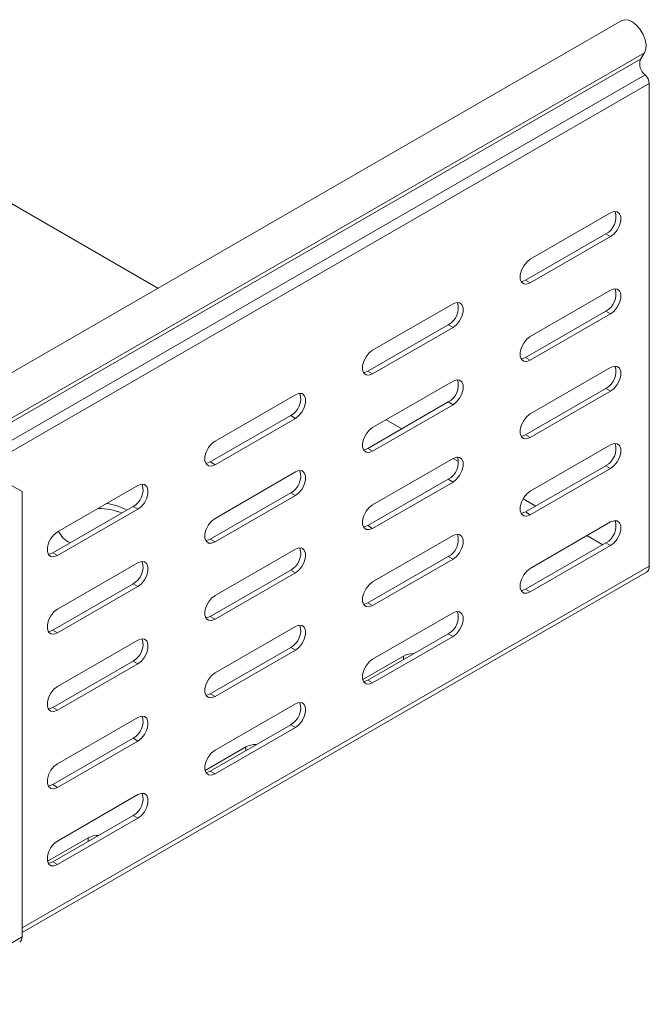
# Model space of a CAD drawing. Header units: millimetres. Extents: x -279 to 3721, y -878 to -13.
# Tile 20 of 26: x 2649 to 2790, y -689 to -468. Entities that reach past the tile are written whole.
import ezdxf

# ---------------------------------------------------------------- set-up
doc = ezdxf.new("R2010")
doc.units = ezdxf.units.MM

msp = doc.modelspace()

# ---------------------------------------------------------------- linework, layer by layer
at = {"color": 7, "linetype": 'Continuous', "lineweight": 15}
for p, q in [((2784.12, -468.35), (2536.63, -611.22)), ((2680.03, -528.44), (2580.25, -470.84)), ((2789.18, -475.6), (2788.28, -477.03)), ((2790.26, -482.5), (2790.26, -590.85)), ((2781.6, -511.55), (2763.57, -521.95)), ((2762.51, -526.65), (2780.54, -516.24)), ((2763.57, -527.26), (2781.6, -516.85)), ((2781.6, -528.9), (2763.57, -539.31)), ((2746.24, -531.96), (2728.21, -542.36)), ((2762.51, -544), (2780.54, -533.59)), ((2763.57, -544.61), (2781.6, -534.2)), ((2727.15, -547.06), (2745.18, -536.65)), ((2728.21, -547.67), (2746.24, -537.26)), ((2781.6, -546.25), (2763.57, -556.66)), ((2746.24, -549.31), (2728.21, -559.72)), ((2710.89, -552.37), (2692.86, -562.77)), ((2762.51, -561.35), (2780.54, -550.94)), ((2763.57, -561.97), (2781.6, -551.56)), ((2727.15, -564.41), (2745.18, -554)), ((2728.21, -565.02), (2746.24, -554.61)), ((2691.79, -567.47), (2709.83, -557.06)), ((2692.86, -568.08), (2710.89, -557.67)), ((2734.74, -560.03), (2731.21, -557.99)), ((2781.6, -563.6), (2763.57, -574.01)), ((2746.24, -566.66), (2728.21, -577.07)), ((2747.48, -567.38), (2746.24, -566.66)), ((2710.89, -569.72), (2692.86, -580.13)), ((2762.51, -578.7), (2780.54, -568.3)), ((2763.57, -579.32), (2781.6, -568.91)), ((2649.55, -574.1), (2646.01, -572.06)), ((2727.15, -581.76), (2745.18, -571.35)), ((2728.21, -582.38), (2746.24, -571.97)), ((2649.55, -574.1), (2649.55, -674.13)), ((2675.53, -572.78), (2657.5, -583.19)), ((2691.79, -584.82), (2709.83, -574.41)), ((2692.86, -585.43), (2710.89, -575.02)), ((2764.8, -577.38), (2761.94, -575.73)), ((2656.44, -587.88), (2674.47, -577.47)), ((2657.5, -588.49), (2675.53, -578.08)), ((2781.6, -580.95), (2763.57, -591.36)), ((2746.24, -584.01), (2728.21, -594.42)), ((2762.51, -596.06), (2780.54, -585.65)), ((2779.83, -586.06), (2776.29, -584.01)), ((2710.89, -587.07), (2692.86, -597.48)), ((2763.57, -596.67), (2781.6, -586.26)), ((2675.53, -590.13), (2657.5, -600.54)), ((2727.15, -599.11), (2745.18, -588.71)), ((2728.21, -599.73), (2746.24, -589.32)), ((2649.55, -673.1), (2789.64, -592.23)), ((2691.79, -602.17), (2709.83, -591.76)), ((2692.86, -602.79), (2710.89, -592.38)), ((2656.44, -605.23), (2674.47, -594.82)), ((2657.5, -605.84), (2675.53, -595.43)), ((2746.24, -601.36), (2728.21, -611.77)), ((2710.89, -604.42), (2692.86, -614.83)), ((2675.53, -607.48), (2657.5, -617.89)), ((2727.15, -616.47), (2745.18, -606.06)), ((2728.21, -617.08), (2746.24, -606.67)), ((2691.79, -619.52), (2709.83, -609.12)), ((2692.86, -620.14), (2710.89, -609.73)), ((2656.44, -622.58), (2674.47, -612.17)), ((2735.11, -611.06), (2725.98, -616.33)), ((2657.5, -623.2), (2675.53, -612.79)), ((2710.89, -621.77), (2692.86, -632.18)), ((2675.53, -624.83), (2657.5, -635.24)), ((2691.79, -636.88), (2709.83, -626.47)), ((2692.86, -637.49), (2710.89, -627.08)), ((2656.44, -639.93), (2674.47, -629.53)), ((2657.5, -640.55), (2675.53, -630.14)), ((2699.75, -631.47), (2690.62, -636.74)), ((2675.53, -642.18), (2657.5, -652.59)), ((2656.44, -657.29), (2674.47, -646.88)), ((2657.5, -657.9), (2675.53, -647.49)), ((2664.39, -651.88), (2655.26, -657.15))]:
    msp.add_line(p, q, dxfattribs=at)
at = {"color": 7, "linetype": 'Continuous', "lineweight": 0}
for p, q in [((2540.79, -619.9), (2788.28, -477.03)), ((2541.69, -618.47), (2789.18, -475.6)), ((2541.86, -623.43), (2789.34, -480.56)), ((2542.77, -625.37), (2790.26, -482.5)), ((2780.54, -516.24), (2781.6, -516.85)), ((2762.51, -526.65), (2763.57, -527.26)), ((2780.54, -533.59), (2781.6, -534.2)), ((2745.18, -536.65), (2746.24, -537.26)), ((2762.51, -544), (2763.57, -544.61)), ((2727.15, -547.06), (2728.21, -547.67)), ((2780.54, -550.94), (2781.6, -551.56)), ((2745.18, -554), (2746.24, -554.61)), ((2709.83, -557.06), (2710.89, -557.67)), ((2762.51, -561.35), (2763.57, -561.97)), ((2727.15, -564.41), (2728.21, -565.02)), ((2691.79, -567.47), (2692.86, -568.08)), ((2780.54, -568.3), (2781.6, -568.91)), ((2745.18, -571.35), (2746.24, -571.97)), ((2709.83, -574.41), (2710.89, -575.02)), ((2674.47, -577.47), (2675.53, -578.08)), ((2762.51, -578.7), (2763.57, -579.32)), ((2727.15, -581.76), (2728.21, -582.38)), ((2691.79, -584.82), (2692.86, -585.43)), ((2780.54, -585.65), (2781.6, -586.26)), ((2656.44, -587.88), (2657.5, -588.49)), ((2745.18, -588.71), (2746.24, -589.32)), ((2649.55, -672.09), (2790.26, -590.85)), ((2709.83, -591.76), (2710.89, -592.38)), ((2674.47, -594.82), (2675.53, -595.43)), ((2762.51, -596.06), (2763.57, -596.67)), ((2727.15, -599.11), (2728.21, -599.73)), ((2691.79, -602.17), (2692.86, -602.79)), ((2656.44, -605.23), (2657.5, -605.84)), ((2745.18, -606.06), (2746.24, -606.67)), ((2709.83, -609.12), (2710.89, -609.73)), ((2674.47, -612.17), (2675.53, -612.79)), ((2735.11, -611.87), (2735.11, -611.06)), ((2727.15, -616.47), (2728.21, -617.08)), ((2691.79, -619.52), (2692.86, -620.14)), ((2656.44, -622.58), (2657.5, -623.2)), ((2709.83, -626.47), (2710.89, -627.08)), ((2674.47, -629.53), (2675.53, -630.14)), ((2699.75, -632.28), (2699.75, -631.47)), ((2691.79, -636.88), (2692.86, -637.49)), ((2656.44, -639.93), (2657.5, -640.55)), ((2674.47, -646.88), (2675.53, -647.49)), ((2664.39, -652.69), (2664.39, -651.88)), ((2656.44, -657.29), (2657.5, -657.9)), ((2437.41, -796.59), (2649.55, -674.13))]:
    msp.add_line(p, q, dxfattribs=at)
at = {"color": 7, "linetype": 'Continuous', "lineweight": 15, "flags": 128}
for points in [[(2784.12, -468.35), (2784.82, -468.15), (2785.66, -468.26), (2786.57, -468.7), (2787.45, -469.42), (2788.25, -470.37), (2788.9, -471.48), (2789.34, -472.65), (2789.54, -473.78), (2789.49, -474.79), (2789.18, -475.6)], [(2781.6, -516.85), (2782.38, -516.24), (2783.07, -515.38), (2783.59, -514.38), (2783.86, -513.35), (2783.86, -512.43), (2783.59, -511.72), (2783.07, -511.31), (2782.38, -511.25), (2781.6, -511.55)], [(2763.57, -521.95), (2762.78, -522.57), (2762.09, -523.43), (2761.58, -524.43), (2761.3, -525.45), (2761.3, -526.38), (2761.58, -527.08), (2762.09, -527.49), (2762.78, -527.56), (2763.57, -527.26)], [(2761.5, -526.96), (2761.72, -526.94), (2762.51, -526.65)], [(2781.6, -534.2), (2782.38, -533.59), (2783.07, -532.73), (2783.59, -531.73), (2783.86, -530.7), (2783.86, -529.78), (2783.59, -529.07), (2783.07, -528.66), (2782.38, -528.6), (2781.6, -528.9)], [(2746.24, -537.26), (2747.03, -536.65), (2747.72, -535.79), (2748.23, -534.79), (2748.51, -533.76), (2748.51, -532.84), (2748.23, -532.13), (2747.72, -531.72), (2747.03, -531.66), (2746.24, -531.96)], [(2763.57, -539.31), (2762.78, -539.92), (2762.09, -540.78), (2761.58, -541.78), (2761.3, -542.81), (2761.3, -543.73), (2761.58, -544.44), (2762.09, -544.85), (2762.78, -544.91), (2763.57, -544.61)], [(2728.21, -542.36), (2727.42, -542.98), (2726.73, -543.84), (2726.22, -544.84), (2725.95, -545.86), (2725.95, -546.79), (2726.22, -547.49), (2726.73, -547.9), (2727.42, -547.97), (2728.21, -547.67)], [(2761.5, -544.31), (2761.72, -544.29), (2762.51, -544)], [(2781.6, -551.56), (2782.38, -550.94), (2783.07, -550.08), (2783.59, -549.08), (2783.86, -548.06), (2783.86, -547.13), (2783.59, -546.43), (2783.07, -546.02), (2782.38, -545.95), (2781.6, -546.25)], [(2726.14, -547.37), (2726.36, -547.35), (2727.15, -547.06)], [(2746.24, -554.61), (2747.03, -554), (2747.72, -553.14), (2748.23, -552.14), (2748.51, -551.12), (2748.51, -550.19), (2748.23, -549.48), (2747.72, -549.08), (2747.03, -549.01), (2746.24, -549.31)], [(2710.89, -557.67), (2711.67, -557.06), (2712.36, -556.2), (2712.88, -555.2), (2713.15, -554.17), (2713.15, -553.25), (2712.88, -552.54), (2712.36, -552.13), (2711.67, -552.07), (2710.89, -552.37)], [(2763.57, -556.66), (2762.78, -557.27), (2762.09, -558.13), (2761.58, -559.13), (2761.3, -560.16), (2761.3, -561.08), (2761.58, -561.79), (2762.09, -562.2), (2762.78, -562.26), (2763.57, -561.97)], [(2728.21, -559.72), (2727.42, -560.33), (2726.73, -561.19), (2726.22, -562.19), (2725.95, -563.22), (2725.95, -564.14), (2726.22, -564.85), (2726.73, -565.26), (2727.42, -565.32), (2728.21, -565.02)], [(2761.5, -561.67), (2761.72, -561.65), (2762.51, -561.35)], [(2692.86, -562.77), (2692.07, -563.39), (2691.38, -564.25), (2690.87, -565.25), (2690.59, -566.27), (2690.59, -567.2), (2690.87, -567.9), (2691.38, -568.31), (2692.07, -568.38), (2692.86, -568.08)], [(2781.6, -568.91), (2782.38, -568.29), (2783.07, -567.43), (2783.59, -566.43), (2783.86, -565.41), (2783.86, -564.49), (2783.59, -563.78), (2783.07, -563.37), (2782.38, -563.31), (2781.6, -563.6)], [(2726.14, -564.72), (2726.36, -564.71), (2727.15, -564.41)], [(2690.79, -567.78), (2691.01, -567.76), (2691.79, -567.47)], [(2746.24, -571.97), (2747.03, -571.35), (2747.72, -570.49), (2748.23, -569.49), (2748.51, -568.47), (2748.51, -567.54), (2748.23, -566.84), (2747.72, -566.43), (2747.03, -566.36), (2746.24, -566.66)], [(2710.89, -575.02), (2711.67, -574.41), (2712.36, -573.55), (2712.88, -572.55), (2713.15, -571.53), (2713.15, -570.6), (2712.88, -569.9), (2712.36, -569.49), (2711.67, -569.42), (2710.89, -569.72)], [(2675.53, -578.08), (2676.32, -577.47), (2677.01, -576.61), (2677.52, -575.61), (2677.79, -574.58), (2677.79, -573.66), (2677.52, -572.95), (2677.01, -572.54), (2676.32, -572.48), (2675.53, -572.78)], [(2763.57, -574.01), (2762.78, -574.62), (2762.09, -575.48), (2761.58, -576.48), (2761.3, -577.51), (2761.3, -578.43), (2761.58, -579.14), (2762.09, -579.55), (2762.78, -579.61), (2763.57, -579.32)], [(2728.21, -577.07), (2727.42, -577.68), (2726.73, -578.54), (2726.22, -579.54), (2725.95, -580.57), (2725.95, -581.49), (2726.22, -582.2), (2726.73, -582.61), (2727.42, -582.67), (2728.21, -582.38)], [(2761.5, -579.02), (2761.72, -579), (2762.51, -578.7)], [(2692.86, -580.13), (2692.07, -580.74), (2691.38, -581.6), (2690.87, -582.6), (2690.59, -583.63), (2690.59, -584.55), (2690.87, -585.26), (2691.38, -585.67), (2692.07, -585.73), (2692.86, -585.43)], [(2781.6, -586.26), (2782.38, -585.65), (2783.07, -584.79), (2783.59, -583.78), (2783.86, -582.76), (2783.86, -581.84), (2783.59, -581.13), (2783.07, -580.72), (2782.38, -580.66), (2781.6, -580.95)], [(2657.5, -583.19), (2656.71, -583.8), (2656.02, -584.66), (2655.51, -585.66), (2655.24, -586.68), (2655.24, -587.61), (2655.51, -588.31), (2656.02, -588.72), (2656.71, -588.79), (2657.5, -588.49)], [(2726.14, -582.08), (2726.36, -582.06), (2727.15, -581.76)], [(2746.24, -589.32), (2747.03, -588.7), (2747.72, -587.84), (2748.23, -586.84), (2748.51, -585.82), (2748.51, -584.9), (2748.23, -584.19), (2747.72, -583.78), (2747.03, -583.72), (2746.24, -584.01)], [(2690.79, -585.13), (2691.01, -585.12), (2691.79, -584.82)], [(2655.43, -588.19), (2655.65, -588.17), (2656.44, -587.88)], [(2710.89, -592.38), (2711.67, -591.76), (2712.36, -590.9), (2712.88, -589.9), (2713.15, -588.88), (2713.15, -587.96), (2712.88, -587.25), (2712.36, -586.84), (2711.67, -586.78), (2710.89, -587.07)], [(2675.53, -595.43), (2676.32, -594.82), (2677.01, -593.96), (2677.52, -592.96), (2677.79, -591.94), (2677.79, -591.01), (2677.52, -590.31), (2677.01, -589.9), (2676.32, -589.83), (2675.53, -590.13)], [(2763.57, -591.36), (2762.78, -591.97), (2762.09, -592.83), (2761.58, -593.84), (2761.3, -594.86), (2761.3, -595.78), (2761.58, -596.49), (2762.09, -596.9), (2762.78, -596.96), (2763.57, -596.67)], [(2728.21, -594.42), (2727.42, -595.03), (2726.73, -595.89), (2726.22, -596.9), (2725.95, -597.92), (2725.95, -598.84), (2726.22, -599.55), (2726.73, -599.96), (2727.42, -600.02), (2728.21, -599.73)], [(2761.5, -596.37), (2761.72, -596.35), (2762.51, -596.06)], [(2692.86, -597.48), (2692.07, -598.09), (2691.38, -598.95), (2690.87, -599.95), (2690.59, -600.98), (2690.59, -601.9), (2690.87, -602.61), (2691.38, -603.02), (2692.07, -603.08), (2692.86, -602.79)], [(2726.14, -599.43), (2726.36, -599.41), (2727.15, -599.11)], [(2657.5, -600.54), (2656.71, -601.15), (2656.02, -602.01), (2655.51, -603.01), (2655.24, -604.04), (2655.24, -604.96), (2655.51, -605.67), (2656.02, -606.08), (2656.71, -606.14), (2657.5, -605.84)], [(2746.24, -606.67), (2747.03, -606.06), (2747.72, -605.2), (2748.23, -604.19), (2748.51, -603.17), (2748.51, -602.25), (2748.23, -601.54), (2747.72, -601.13), (2747.03, -601.07), (2746.24, -601.36)], [(2690.79, -602.49), (2691.01, -602.47), (2691.79, -602.17)], [(2655.43, -605.54), (2655.65, -605.53), (2656.44, -605.23)], [(2710.89, -609.73), (2711.67, -609.11), (2712.36, -608.25), (2712.88, -607.25), (2713.15, -606.23), (2713.15, -605.31), (2712.88, -604.6), (2712.36, -604.19), (2711.67, -604.13), (2710.89, -604.42)], [(2675.53, -612.79), (2676.32, -612.17), (2677.01, -611.31), (2677.52, -610.31), (2677.79, -609.29), (2677.79, -608.37), (2677.52, -607.66), (2677.01, -607.25), (2676.32, -607.19), (2675.53, -607.48)], [(2728.21, -611.77), (2727.42, -612.38), (2726.73, -613.24), (2726.22, -614.25), (2725.95, -615.27), (2725.95, -616.19), (2726.22, -616.9), (2726.73, -617.31), (2727.42, -617.37), (2728.21, -617.08)], [(2692.86, -614.83), (2692.07, -615.44), (2691.38, -616.3), (2690.87, -617.31), (2690.59, -618.33), (2690.59, -619.25), (2690.87, -619.96), (2691.38, -620.37), (2692.07, -620.43), (2692.86, -620.14)], [(2726.14, -616.78), (2726.36, -616.76), (2727.15, -616.47)], [(2657.5, -617.89), (2656.71, -618.5), (2656.02, -619.36), (2655.51, -620.36), (2655.24, -621.39), (2655.24, -622.31), (2655.51, -623.02), (2656.02, -623.43), (2656.71, -623.49), (2657.5, -623.2)], [(2690.79, -619.84), (2691.01, -619.82), (2691.79, -619.52)], [(2655.43, -622.9), (2655.65, -622.88), (2656.44, -622.58)], [(2710.89, -627.08), (2711.67, -626.47), (2712.36, -625.61), (2712.88, -624.6), (2713.15, -623.58), (2713.15, -622.66), (2712.88, -621.95), (2712.36, -621.54), (2711.67, -621.48), (2710.89, -621.77)], [(2675.53, -630.14), (2676.32, -629.52), (2677.01, -628.66), (2677.52, -627.66), (2677.79, -626.64), (2677.79, -625.72), (2677.52, -625.01), (2677.01, -624.6), (2676.32, -624.54), (2675.53, -624.83)], [(2692.86, -632.18), (2692.07, -632.79), (2691.38, -633.65), (2690.87, -634.66), (2690.59, -635.68), (2690.59, -636.6), (2690.87, -637.31), (2691.38, -637.72), (2692.07, -637.78), (2692.86, -637.49)], [(2657.5, -635.24), (2656.71, -635.85), (2656.02, -636.71), (2655.51, -637.72), (2655.24, -638.74), (2655.24, -639.66), (2655.51, -640.37), (2656.02, -640.78), (2656.71, -640.84), (2657.5, -640.55)], [(2690.79, -637.19), (2691.01, -637.17), (2691.79, -636.88)], [(2655.43, -640.25), (2655.65, -640.23), (2656.44, -639.93)], [(2675.53, -647.49), (2676.32, -646.88), (2677.01, -646.02), (2677.52, -645.01), (2677.79, -643.99), (2677.79, -643.07), (2677.52, -642.36), (2677.01, -641.95), (2676.32, -641.89), (2675.53, -642.18)], [(2657.5, -652.59), (2656.71, -653.2), (2656.02, -654.06), (2655.51, -655.07), (2655.24, -656.09), (2655.24, -657.01), (2655.51, -657.72), (2656.02, -658.13), (2656.71, -658.19), (2657.5, -657.9)], [(2655.43, -657.6), (2655.65, -657.58), (2656.44, -657.29)]]:
    msp.add_lwpolyline(points, dxfattribs=at)
at = {"color": 7, "linetype": 'Continuous', "lineweight": 15}
for centre, radius, start, end in [((2791.35, -478.03), 3.23, 161.9059, 231.6041), ((2787.44, -482.65), 2.82, 2.9306, 47.6235), ((2778.49, -512.47), 4.29, 298.4611, 16.6994), ((2778.49, -529.82), 4.29, 298.461, 16.6994), ((2743.14, -532.88), 4.29, 298.4611, 16.6993), ((2778.49, -547.17), 4.29, 298.461, 16.6995), ((2743.14, -550.23), 4.29, 298.461, 16.6994), ((2707.78, -553.29), 4.29, 298.461, 16.6994), ((2778.49, -564.52), 4.29, 298.461, 16.6994), ((2743.14, -567.58), 4.29, 298.461, 16.6994), ((2707.78, -570.64), 4.29, 298.461, 16.6994), ((2672.42, -573.7), 4.29, 298.461, 16.6994), ((2667.21, -588.4), 11.67, 60.0213, 83.4536), ((2666.68, -591.61), 13.71, 67.5265, 90.1275), ((2778.49, -581.87), 4.29, 298.461, 16.6994), ((2662.75, -580.67), 5.54, 205.4347, 244.0008), ((2743.14, -584.93), 4.29, 298.461, 16.6994), ((2707.78, -587.99), 4.29, 298.461, 16.6994), ((2672.42, -591.05), 4.29, 298.4609, 16.6995), ((2788.85, -591.04), 1.42, 303.6445, 7.6675), ((2743.14, -602.28), 4.29, 298.461, 16.6994), ((2707.78, -605.34), 4.29, 298.461, 16.6994), ((2672.42, -608.4), 4.29, 298.4609, 16.6995), ((2737.35, -615.36), 4.85, 88.6047, 117.5675), ((2707.78, -622.69), 4.29, 298.461, 16.6994), ((2672.42, -625.75), 4.29, 298.4609, 16.6995), ((2701.99, -635.77), 4.85, 88.6047, 117.5675), ((2672.42, -643.1), 4.29, 298.4609, 16.6995), ((2666.64, -656.18), 4.85, 88.6047, 117.5675), ((2648.32, -674.26), 1.23, 305.0077, 6.3045)]:
    msp.add_arc(centre, radius, start, end, dxfattribs=at)

doc.saveas('drawing.dxf')
